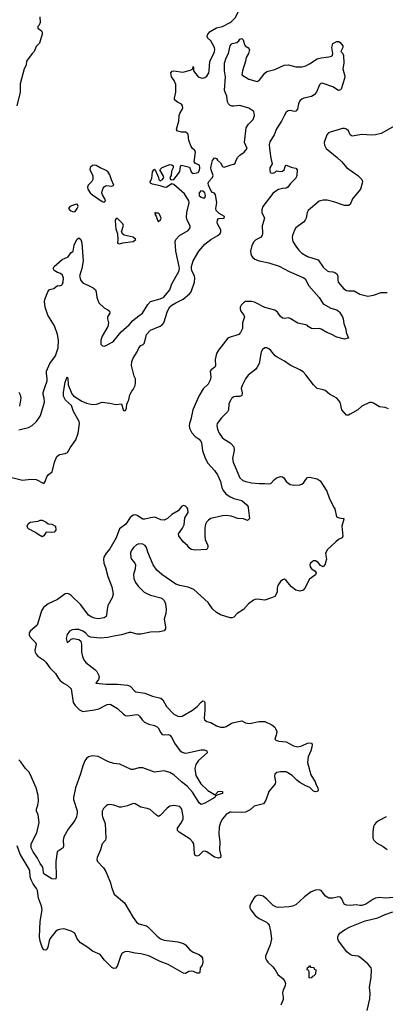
# Model space of a CAD drawing. Header units: inches. Extents: x 1934316 to 2140091, y 524953 to 667329.
# Tile 12 of 256: x 1947819 to 1951591, y 544875 to 555039. Entities that reach past the tile are written whole.
import ezdxf

# ---------------------------------------------------------------- set-up
doc = ezdxf.new("R2010")
doc.units = ezdxf.units.IN
doc.header["$MEASUREMENT"] = 0
for name, color, linetype in [('B9544', 7, 'Continuous'), ('B9545', 7, 'Continuous'), ('B9554', 7, 'Continuous'), ('B9555', 7, 'Continuous')]:
    doc.layers.add(name, color=color, linetype=linetype)

msp = doc.modelspace()

# ---------------------------------------------------------------- linework, layer by layer
at = {"layer": 'B9544', "color": 5}
for points, elevation in [([(1949480, 550000), (1949453, 549967), (1949390, 549932), (1949345, 549890), (1949310, 549874), (1949277, 549877), (1949230, 549898), (1949210, 549902), (1949170, 549898), (1949110, 549881), (1949090, 549883), (1949030, 549920), (1949010, 549926), (1948990, 549923), (1948960, 549900), (1948916, 549830), (1948850, 549783), (1948815, 549690), (1948750, 549575), (1948710, 549530), (1948687, 549490), (1948683, 549470), (1948688, 549430), (1948705, 549385), (1948727, 549290), (1948770, 549185), (1948782, 549110), (1948772, 549070), (1948730, 548990), (1948721, 548950), (1948716, 548890), (1948710, 548879), (1948690, 548863), (1948630, 548855), (1948590, 548860), (1948563, 548870), (1948530, 548892), (1948450, 548997), (1948350, 549095), (1948330, 549110), (1948314, 549114), (1948290, 549112), (1948210, 549055), (1948113, 549007), (1948064, 548970), (1948044, 548936), (1948007, 548810), (1947998, 548790), (1947931, 548730), (1947918, 548710), (1947916, 548690), (1947923, 548670), (1947950, 548639), (1947984, 548610), (1947990, 548592), (1947976, 548530), (1947979, 548510), (1947991, 548490), (1948008, 548470), (1948068, 548428), (1948090, 548407), (1948130, 548347), (1948190, 548290), (1948219, 548239), (1948237, 548217), (1948271, 548191), (1948310, 548170), (1948352, 548130), (1948370, 547990), (1948390, 547958), (1948435, 547915), (1948470, 547898), (1948590, 547913), (1948635, 547925), (1948721, 547970), (1948750, 547973), (1948761, 547970), (1948830, 547928), (1948890, 547870), (1948910, 547857), (1948931, 547851), (1949027, 547867), (1949043, 547863), (1949057, 547850), (1949083, 547810), (1949108, 547788), (1949150, 547765), (1949210, 547752), (1949239, 547739), (1949249, 547729), (1949277, 547677), (1949290, 547661), (1949310, 547656), (1949350, 547660), (1949370, 547652), (1949388, 547628), (1949416, 547570), (1949470, 547496), (1949496, 547476), (1949528, 547468), (1949550, 547470), (1949690, 547502), (1949721, 547501), (1949751, 547490), (1949753, 547470), (1949665, 547390), (1949636, 547350), (1949626, 547310), (1949638, 547238), (1949689, 547149), (1949760, 547080), (1949830, 547042), (1949838, 547042), (1949868, 547070), (1949890, 547075), (1949912, 547070), (1949911, 547050), (1949862, 547038), (1949837, 547023), (1949831, 547010), (1949730, 546952), (1949690, 546938), (1949670, 546953), (1949603, 547063), (1949546, 547126), (1949490, 547170), (1949410, 547243), (1949370, 547268), (1949310, 547284), (1949210, 547270), (1949090, 547315), (1949050, 547314), (1948990, 547300), (1948970, 547300), (1948854, 547354), (1948790, 547361), (1948736, 547376), (1948630, 547433), (1948570, 547438), (1948530, 547430), (1948510, 547413), (1948492, 547388), (1948470, 547337), (1948447, 547253), (1948396, 547110), (1948374, 547010), (1948376, 546990), (1948412, 546872), (1948413, 546850), (1948407, 546810), (1948389, 546771), (1948318, 546682), (1948276, 546604), (1948267, 546570), (1948272, 546510), (1948268, 546492), (1948258, 546482), (1948206, 546450), (1948191, 546349), (1948197, 546183), (1948190, 546166), (1948150, 546169), (1948070, 546221), (1948064, 546230), (1948063, 546270), (1948057, 546290), (1948030, 546328), (1948004, 546384), (1947958, 546450), (1947937, 546490), (1947938, 546530), (1947995, 546645), (1948020, 546750), (1948011, 546830), (1947992, 546870), (1947993, 546890), (1948006, 546930), (1948013, 546970), (1948009, 547030), (1947988, 547108), (1947928, 547250), (1947913, 547273), (1947878, 547310), (1947830, 547377), (1947810, 547397)], 260), ([(1950000, 549912), (1949950, 549920), (1949910, 549916), (1949790, 549890), (1949766, 549874), (1949747, 549850), (1949737, 549830), (1949729, 549790), (1949729, 549710), (1949734, 549674), (1949759, 549610), (1949759, 549590), (1949751, 549570), (1949630, 549561), (1949590, 549569), (1949567, 549587), (1949549, 549610), (1949505, 549650), (1949461, 549710), (1949459, 549730), (1949500, 549790), (1949515, 549825), (1949523, 549897), (1949556, 549950), (1949555, 549990), (1949546, 550000)], 260), ([(1950000, 548863), (1949990, 548863), (1949890, 548896), (1949850, 548918), (1949810, 548956), (1949764, 549024), (1949615, 549155), (1949559, 549179), (1949470, 549197), (1949430, 549211), (1949285, 549310), (1949235, 549355), (1949198, 549410), (1949142, 549542), (1949127, 549590), (1949113, 549610), (1949090, 549626), (1949050, 549627), (1949024, 549616), (1948992, 549590), (1948970, 549556), (1948962, 549530), (1948966, 549486), (1948973, 549470), (1949008, 549430), (1949014, 549410), (1949012, 549370), (1948993, 549310), (1948997, 549270), (1949015, 549230), (1949041, 549190), (1949104, 549130), (1949130, 549114), (1949170, 549098), (1949277, 549070), (1949290, 549063), (1949310, 549042), (1949323, 549010), (1949332, 548950), (1949328, 548910), (1949310, 548850), (1949324, 548770), (1949324, 548750), (1949311, 548730), (1949262, 548718), (1949170, 548716), (1949070, 548694), (1949030, 548696), (1948970, 548712), (1948950, 548711), (1948870, 548687), (1948790, 548675), (1948730, 548660), (1948650, 548654), (1948550, 548665), (1948530, 548675), (1948498, 548710), (1948470, 548728), (1948430, 548742), (1948390, 548745), (1948359, 548741), (1948333, 548727), (1948309, 548691), (1948298, 548650), (1948310, 548611), (1948330, 548624), (1948350, 548645), (1948370, 548652), (1948430, 548639), (1948450, 548623), (1948458, 548590), (1948457, 548510), (1948466, 548466), (1948481, 548430), (1948503, 548403), (1948596, 548330), (1948614, 548310), (1948636, 548270), (1948639, 548250), (1948632, 548228), (1948606, 548190), (1948710, 548181), (1948830, 548180), (1948930, 548170), (1948958, 548158), (1949007, 548107), (1949019, 548099), (1949110, 548088), (1949190, 548055), (1949276, 548036), (1949296, 548016), (1949333, 547950), (1949408, 547870), (1949450, 547848), (1949470, 547845), (1949495, 547850), (1949601, 547910), (1949651, 547949), (1949690, 547992), (1949710, 548007), (1949723, 548003), (1949730, 547990), (1949730, 547910), (1949722, 547830), (1949725, 547810), (1949750, 547794), (1949790, 547785), (1949850, 547748), (1949890, 547735), (1949930, 547737), (1949950, 547744), (1950000, 547774)], 280), ([(1950000, 546857), (1949990, 546857), (1949950, 546833), (1949912, 546790), (1949890, 546750), (1949876, 546704), (1949873, 546633), (1949885, 546550), (1949882, 546470), (1949894, 546406), (1949891, 546389), (1949870, 546383), (1949830, 546392), (1949750, 546450), (1949730, 546455), (1949710, 546451), (1949697, 546443), (1949666, 546410), (1949650, 546404), (1949630, 546410), (1949622, 546430), (1949615, 546530), (1949606, 546550), (1949578, 546578), (1949465, 546650), (1949447, 546670), (1949448, 546692), (1949490, 546750), (1949505, 546790), (1949505, 546815), (1949491, 546890), (1949470, 546915), (1949410, 546927), (1949370, 546920), (1949342, 546898), (1949270, 546822), (1949250, 546815), (1949230, 546827), (1949165, 546885), (1949135, 546895), (1949070, 546908), (1949010, 546944), (1948990, 546947), (1948930, 546922), (1948870, 546910), (1948850, 546910), (1948790, 546931), (1948750, 546936), (1948730, 546933), (1948710, 546922), (1948683, 546897), (1948670, 546870), (1948669, 546830), (1948672, 546810), (1948701, 546741), (1948708, 546590), (1948704, 546570), (1948670, 546530), (1948652, 546470), (1948620, 546390), (1948616, 546370), (1948623, 546350), (1948684, 546284), (1948707, 546247), (1948757, 546130), (1948765, 546085), (1948795, 546010), (1948901, 545921), (1948989, 545770), (1949024, 545724), (1949050, 545707), (1949126, 545686), (1949139, 545679), (1949238, 545578), (1949272, 545552), (1949310, 545538), (1949450, 545520), (1949510, 545502), (1949529, 545489), (1949570, 545442), (1949610, 545412), (1949670, 545390), (1949693, 545370), (1949705, 545350), (1949710, 545310), (1949701, 545279), (1949681, 545250), (1949678, 545202), (1949670, 545195), (1949650, 545196), (1949614, 545214), (1949590, 545218), (1949566, 545214), (1949530, 545192), (1949510, 545196), (1949470, 545216), (1949350, 545285), (1949270, 545317), (1949150, 545374), (1949070, 545396), (1949010, 545402), (1948930, 545419), (1948903, 545417), (1948876, 545404), (1948863, 545377), (1948830, 545274), (1948810, 545247), (1948790, 545244), (1948770, 545256), (1948695, 545330), (1948649, 545390), (1948570, 545422), (1948522, 545462), (1948447, 545510), (1948414, 545550), (1948387, 545610), (1948350, 545631), (1948290, 545651), (1948267, 545653), (1948230, 545648), (1948210, 545641), (1948192, 545628), (1948132, 545550), (1948122, 545530), (1948110, 545464), (1948098, 545442), (1948090, 545433), (1948070, 545437), (1948050, 545464), (1948030, 545526), (1948023, 545570), (1948029, 545730), (1948051, 545850), (1948046, 545886), (1948013, 545970), (1948002, 546050), (1947993, 546070), (1947957, 546117), (1947939, 546159), (1947928, 546190), (1947923, 546250), (1947917, 546270), (1947823, 546423), (1947792, 546510)], 280)]:
    msp.add_lwpolyline(points, dxfattribs=dict(at, elevation=elevation))
at = {"layer": 'B9544', "color": 5, "elevation": 240}
msp.add_lwpolyline([(1948150, 549746), (1948093, 549747), (1948070, 549709), (1948050, 549699), (1947998, 549730), (1947984, 549744), (1947910, 549782), (1947902, 549790), (1947898, 549810), (1947907, 549833), (1947928, 549852), (1948010, 549862), (1948030, 549871), (1948050, 549871), (1948094, 549850), (1948113, 549833), (1948151, 549831), (1948190, 549812), (1948191, 549770), (1948174, 549750)], close=True, dxfattribs=at)
at = {"layer": 'B9545', "color": 5}
for points, elevation in [([(1948027, 555067), (1948029, 555010), (1948019, 554981), (1948008, 554970), (1948008, 554952), (1948045, 554925), (1948050, 554910), (1948050, 554890), (1948022, 554798), (1947990, 554761), (1947968, 554710), (1947949, 554690), (1947890, 554610), (1947887, 554570), (1947866, 554530), (1947824, 554376), (1947823, 554290), (1947790, 554150)], 280), ([(1947810, 550804), (1947909, 550830), (1947949, 550850), (1947992, 550890), (1948030, 550947), (1948036, 550964), (1948074, 551090), (1948073, 551130), (1948063, 551170), (1948063, 551190), (1948077, 551243), (1948103, 551310), (1948104, 551330), (1948095, 551390), (1948097, 551410), (1948130, 551488), (1948190, 551570), (1948216, 551650), (1948219, 551730), (1948210, 551790), (1948177, 551877), (1948108, 551988), (1948083, 552070), (1948076, 552130), (1948078, 552150), (1948108, 552230), (1948127, 552253), (1948170, 552265), (1948210, 552293), (1948230, 552290), (1948250, 552297), (1948260, 552310), (1948267, 552333), (1948270, 552370), (1948260, 552400), (1948240, 552420), (1948210, 552430), (1948175, 552450), (1948163, 552470), (1948176, 552490), (1948257, 552563), (1948321, 552590), (1948348, 552632), (1948370, 552650), (1948381, 552710), (1948410, 552771), (1948430, 552786), (1948450, 552771), (1948459, 552730), (1948473, 552550), (1948459, 552470), (1948438, 552390), (1948450, 552345), (1948470, 552323), (1948550, 552286), (1948579, 552270), (1948603, 552250), (1948610, 552230), (1948615, 552170), (1948637, 552117), (1948690, 552065), (1948730, 552045), (1948747, 552030), (1948750, 552010), (1948725, 551970), (1948724, 551950), (1948735, 551910), (1948730, 551870), (1948670, 551770), (1948656, 551730), (1948656, 551690), (1948673, 551673), (1948690, 551669), (1948710, 551674), (1948775, 551710), (1948790, 551724), (1948865, 551815), (1948948, 551890), (1948985, 551935), (1949050, 551980), (1949086, 552010), (1949141, 552099), (1949169, 552130), (1949270, 552158), (1949305, 552175), (1949367, 552250), (1949389, 552311), (1949461, 552439), (1949467, 552470), (1949466, 552490), (1949431, 552649), (1949424, 552750), (1949431, 552770), (1949468, 552812), (1949558, 552862), (1949579, 552890), (1949579, 552910), (1949547, 552970), (1949540, 553000), (1949544, 553050), (1949566, 553134), (1949568, 553150), (1949563, 553170), (1949520, 553240), (1949410, 553336), (1949390, 553343), (1949330, 553308), (1949311, 553311), (1949270, 553325), (1949190, 553340), (1949170, 553350), (1949167, 553370), (1949182, 553398), (1949191, 553469), (1949203, 553490), (1949210, 553494), (1949216, 553490), (1949251, 553411), (1949256, 553390), (1949270, 553375), (1949293, 553390), (1949308, 553410), (1949300, 553430), (1949264, 553490), (1949290, 553512), (1949370, 553544), (1949390, 553542), (1949404, 553530), (1949402, 553510), (1949386, 553474), (1949382, 553430), (1949367, 553410), (1949376, 553390), (1949390, 553386), (1949410, 553390), (1949458, 553450), (1949471, 553470), (1949477, 553523), (1949490, 553537), (1949570, 553517), (1949589, 553469), (1949610, 553452), (1949660, 553460), (1949675, 553485), (1949679, 553510), (1949676, 553536), (1949633, 553553), (1949620, 553570), (1949632, 553672), (1949626, 553690), (1949603, 553710), (1949589, 553730), (1949565, 553790), (1949556, 553856), (1949548, 553868), (1949530, 553878), (1949490, 553877), (1949441, 553890), (1949439, 553899), (1949436, 553910), (1949461, 553990), (1949464, 554050), (1949470, 554070), (1949496, 554110), (1949501, 554130), (1949499, 554150), (1949487, 554167), (1949446, 554186), (1949417, 554210), (1949415, 554230), (1949431, 554290), (1949431, 554370), (1949413, 554410), (1949385, 554450), (1949378, 554490), (1949392, 554508), (1949408, 554512), (1949502, 554498), (1949583, 554517), (1949606, 554530), (1949610, 554554), (1949614, 554550), (1949612, 554510), (1949661, 554450), (1949690, 554437), (1949710, 554436), (1949730, 554442), (1949750, 554457), (1949770, 554490), (1949774, 554510), (1949781, 554610), (1949822, 554690), (1949830, 554710), (1949831, 554730), (1949829, 554750), (1949810, 554791), (1949790, 554821), (1949758, 554850), (1949752, 554870), (1949760, 554890), (1949784, 554916), (1949850, 554955), (1949910, 554968), (1949992, 555010), (1950000, 555017)], 280), ([(1950000, 554150), (1949990, 554154), (1949973, 554170), (1949963, 554190), (1949957, 554250), (1949939, 554290), (1949934, 554310), (1949943, 554450), (1949932, 554510), (1949931, 554590), (1949950, 554645), (1949972, 554690), (1949990, 554770), (1950000, 554781)], 260), ([(1947710, 550318), (1947850, 550285), (1947935, 550295), (1947991, 550291), (1948070, 550252), (1948082, 550270), (1948100, 550320), (1948117, 550343), (1948153, 550370), (1948180, 550470), (1948204, 550530), (1948230, 550550), (1948290, 550560), (1948312, 550570), (1948340, 550620), (1948399, 550701), (1948422, 550770), (1948436, 550870), (1948432, 550890), (1948374, 550994), (1948355, 551055), (1948293, 551110), (1948272, 551152), (1948273, 551190), (1948290, 551298), (1948310, 551351), (1948317, 551337), (1948320, 551270), (1948358, 551178), (1948376, 551156), (1948462, 551102), (1948510, 551081), (1948572, 551068), (1948611, 551069), (1948670, 551090), (1948750, 551081), (1948810, 551066), (1948870, 551074), (1948886, 551010), (1948890, 551006), (1948910, 551006), (1948922, 551030), (1948926, 551070), (1948938, 551102), (1948947, 551113), (1948955, 551165), (1948975, 551205), (1948990, 551222), (1949010, 551262), (1949015, 551290), (1949014, 551330), (1948999, 551359), (1948974, 551470), (1948977, 551510), (1948990, 551544), (1949033, 551610), (1949050, 551651), (1949070, 551676), (1949094, 551686), (1949103, 551697), (1949122, 551758), (1949127, 551790), (1949170, 551833), (1949270, 551876), (1949290, 551889), (1949308, 551910), (1949344, 552030), (1949370, 552074), (1949388, 552092), (1949430, 552117), (1949506, 552154), (1949570, 552207), (1949589, 552230), (1949623, 552330), (1949627, 552370), (1949623, 552390), (1949597, 552450), (1949593, 552470), (1949593, 552490), (1949610, 552551), (1949667, 552650), (1949730, 552722), (1949790, 552769), (1949865, 552810), (1949887, 552833), (1949894, 552850), (1949893, 552870), (1949861, 552930), (1949855, 552950), (1949860, 552970), (1949872, 552988), (1949928, 552990), (1949932, 553008), (1949877, 553037), (1949848, 553070), (1949842, 553090), (1949854, 553150), (1949838, 553230), (1949828, 553248), (1949810, 553255), (1949790, 553275), (1949768, 553330), (1949765, 553350), (1949770, 553370), (1949809, 553410), (1949816, 553430), (1949794, 553490), (1949792, 553510), (1949801, 553559), (1949810, 553585), (1949830, 553614), (1949850, 553606), (1949859, 553590), (1949890, 553560), (1949910, 553522), (1949918, 553518), (1949930, 553516), (1950000, 553539)], 260), ([(1950000, 551765), (1949990, 551763), (1949967, 551750), (1949870, 551626), (1949850, 551594), (1949835, 551530), (1949838, 551470), (1949833, 551450), (1949796, 551424), (1949786, 551410), (1949790, 551350), (1949783, 551317), (1949764, 551276), (1949713, 551227), (1949667, 551153), (1949605, 551010), (1949586, 550910), (1949570, 550870), (1949567, 550850), (1949570, 550823), (1949594, 550774), (1949630, 550735), (1949670, 550707), (1949690, 550682), (1949696, 550670), (1949704, 550590), (1949732, 550512), (1949760, 550460), (1949830, 550384), (1949859, 550339), (1949891, 550271), (1949904, 550210), (1949918, 550178), (1949945, 550145), (1949990, 550112), (1950000, 550108)], 260), ([(1947810, 551193), (1947825, 551165), (1947830, 551130), (1947829, 551110), (1947816, 551050)], 280), ([(1950000, 551119), (1949993, 551110), (1949976, 551070), (1949975, 551010), (1949965, 550990), (1949903, 550930), (1949858, 550870), (1949853, 550850), (1949861, 550810), (1949877, 550770), (1949907, 550727), (1949930, 550708), (1949990, 550670), (1950000, 550660)], 280), ([(1949546, 550000), (1949530, 550018), (1949510, 550022), (1949490, 550012), (1949480, 550000)], 260)]:
    msp.add_lwpolyline(points, dxfattribs=dict(at, elevation=elevation))
for points, elevation in [([(1948590, 553538), (1948570, 553534), (1948547, 553513), (1948544, 553490), (1948575, 553430), (1948574, 553390), (1948563, 553370), (1948525, 553330), (1948520, 553310), (1948523, 553290), (1948548, 553250), (1948569, 553229), (1948670, 553162), (1948690, 553155), (1948703, 553170), (1948699, 553190), (1948675, 553230), (1948668, 553250), (1948670, 553270), (1948681, 553299), (1948690, 553313), (1948710, 553327), (1948770, 553319), (1948789, 553331), (1948765, 553385), (1948750, 553438), (1948728, 553470), (1948698, 553490), (1948649, 553509), (1948610, 553534)], 320), ([(1949689, 553271), (1949670, 553250), (1949670, 553225), (1949690, 553205), (1949710, 553199), (1949730, 553201), (1949737, 553223), (1949731, 553250), (1949710, 553270)], 280), ([(1948410, 553135), (1948390, 553132), (1948335, 553110), (1948322, 553090), (1948340, 553070), (1948370, 553054), (1948390, 553060), (1948414, 553090), (1948421, 553110), (1948417, 553130)], 320), ([(1949212, 553048), (1949216, 553036), (1949213, 553030), (1949229, 553010), (1949240, 552970), (1949250, 552953), (1949257, 552963), (1949270, 552967), (1949280, 552990), (1949262, 553030), (1949250, 553043), (1949223, 553043)], 320), ([(1948813, 552987), (1948805, 552970), (1948807, 552913), (1948810, 552879), (1948828, 552828), (1948832, 552768), (1948828, 552730), (1948850, 552725), (1948884, 552736), (1948990, 552750), (1949019, 552770), (1948990, 552793), (1948896, 552816), (1948883, 552823), (1948869, 552850), (1948890, 552913), (1948882, 552930), (1948850, 552967), (1948830, 552986)], 320)]:
    msp.add_lwpolyline(points, close=True, dxfattribs=dict(at, elevation=elevation))
at = {"layer": 'B9554', "color": 5}
for points, elevation in [([(1951065, 550000), (1951070, 549990), (1951088, 549908), (1951115, 549895), (1951162, 549890), (1951164, 549884), (1951143, 549810), (1951154, 549706), (1951145, 549690), (1951110, 549672), (1951081, 549650), (1950995, 549570), (1950976, 549530), (1950983, 549470), (1950975, 549435), (1950970, 549418), (1950951, 549390), (1950923, 549403), (1950897, 549437), (1950872, 549452), (1950850, 549452), (1950821, 549430), (1950814, 549410), (1950817, 549390), (1950830, 549371), (1950865, 549350), (1950878, 549330), (1950871, 549309), (1950810, 549264), (1950761, 549170), (1950745, 549150), (1950710, 549140), (1950670, 549150), (1950624, 549184), (1950570, 549249), (1950550, 549262), (1950530, 549255), (1950510, 549238), (1950483, 549197), (1950476, 549170), (1950475, 549130), (1950450, 549086), (1950418, 549070), (1950350, 549048), (1950270, 549056), (1950250, 549053), (1950230, 549045), (1950179, 549010), (1950130, 548950), (1950062, 548910), (1950030, 548872), (1950010, 548864), (1950000, 548863)], 280), ([(1950177, 550000), (1950190, 549888), (1950170, 549869), (1950130, 549885), (1950070, 549889), (1950010, 549911), (1950000, 549912)], 260), ([(1950000, 547774), (1950010, 547779), (1950110, 547802), (1950150, 547780), (1950190, 547774), (1950290, 547795), (1950350, 547795), (1950419, 547759), (1950450, 547735), (1950460, 547720), (1950471, 547690), (1950467, 547653), (1950452, 547612), (1950461, 547601), (1950494, 547590), (1950570, 547585), (1950643, 547543), (1950690, 547533), (1950730, 547543), (1950790, 547572), (1950830, 547574), (1950837, 547557), (1950834, 547530), (1950822, 547490), (1950795, 547430), (1950787, 547370), (1950824, 547244), (1950867, 547170), (1950879, 547139), (1950896, 547110), (1950898, 547090), (1950891, 547070), (1950870, 547069), (1950850, 547075), (1950812, 547112), (1950770, 547130), (1950710, 547165), (1950677, 547190), (1950630, 547237), (1950570, 547275), (1950510, 547276), (1950473, 547267), (1950453, 547250), (1950448, 547230), (1950459, 547170), (1950454, 547150), (1950390, 547073), (1950359, 546981), (1950335, 546945), (1950239, 546921), (1950198, 546882), (1950150, 546859), (1950106, 546854), (1950000, 546857)], 280), ([(1951600, 546810), (1951528, 546772), (1951497, 546750), (1951479, 546730), (1951470, 546710), (1951461, 546650), (1951464, 546590), (1951472, 546570), (1951500, 546540), (1951570, 546505), (1951611, 546471)], 320), ([(1951750, 545983), (1951591, 545971), (1951530, 545976), (1951490, 545971), (1951462, 545958), (1951390, 545910), (1951350, 545896), (1951330, 545894), (1951290, 545900), (1951230, 545894), (1951190, 545898), (1951168, 545910), (1951144, 545964), (1951130, 545981), (1951110, 545983), (1951050, 545970), (1951010, 545971), (1950975, 545990), (1950930, 546048), (1950910, 546055), (1950870, 546053), (1950825, 546035), (1950756, 545984), (1950670, 545901), (1950633, 545887), (1950599, 545881), (1950494, 545874), (1950470, 545878), (1950436, 545896), (1950370, 545960), (1950330, 545991), (1950290, 546002), (1950270, 545998), (1950250, 545986), (1950234, 545970), (1950212, 545930), (1950193, 545890), (1950194, 545870), (1950203, 545850), (1950250, 545790), (1950290, 545760), (1950364, 545724), (1950380, 545710), (1950393, 545690), (1950408, 545628), (1950418, 545550), (1950404, 545490), (1950354, 545370), (1950356, 545350), (1950364, 545330), (1950380, 545310), (1950430, 545261), (1950454, 545230), (1950483, 545183), (1950538, 545138), (1950555, 545110), (1950560, 545090), (1950558, 545070), (1950533, 545010), (1950530, 544990), (1950539, 544950), (1950536, 544924), (1950515, 544865)], 320), ([(1951405, 544810), (1951433, 544930), (1951434, 544990), (1951428, 545050), (1951445, 545150), (1951448, 545230), (1951444, 545250), (1951410, 545291), (1951330, 545361), (1951310, 545371), (1951250, 545379), (1951228, 545388), (1951195, 545415), (1951107, 545530), (1951101, 545550), (1951101, 545570), (1951107, 545590), (1951123, 545610), (1951170, 545644), (1951230, 545676), (1951383, 545737), (1951514, 545766), (1951590, 545801), (1951670, 545830)], 340)]:
    msp.add_lwpolyline(points, dxfattribs=dict(at, elevation=elevation))
at = {"layer": 'B9554', "color": 5, "elevation": 320}
msp.add_lwpolyline([(1950830, 545146), (1950807, 545147), (1950806, 545210), (1950802, 545222), (1950786, 545230), (1950787, 545253), (1950802, 545258), (1950810, 545274), (1950818, 545258), (1950853, 545253), (1950858, 545238), (1950874, 545230), (1950870, 545186), (1950850, 545166), (1950838, 545162)], close=True, dxfattribs=at)
at = {"layer": 'B9555', "color": 5}
for points, elevation in [([(1950000, 555017), (1950042, 555058), (1950112, 555190), (1950111, 555231), (1950090, 555310), (1950070, 555333), (1950005, 555365), (1950000, 555369)], 280), ([(1950000, 554781), (1950010, 554792), (1950058, 554802), (1950079, 554821), (1950090, 554837), (1950110, 554844), (1950124, 554830), (1950134, 554794), (1950147, 554770), (1950173, 554753), (1950191, 554730), (1950179, 554690), (1950156, 554650), (1950150, 554610), (1950119, 554510), (1950111, 554470), (1950185, 554425), (1950270, 554399), (1950290, 554412), (1950350, 554485), (1950370, 554503), (1950450, 554524), (1950549, 554570), (1950593, 554573), (1950670, 554553), (1950730, 554552), (1950770, 554562), (1950810, 554582), (1950890, 554634), (1950930, 554645), (1951010, 554655), (1951037, 554663), (1951046, 554674), (1951049, 554690), (1951041, 554750), (1951050, 554792), (1951090, 554812), (1951112, 554812), (1951124, 554804), (1951152, 554770), (1951152, 554750), (1951134, 554710), (1951150, 554694), (1951161, 554670), (1951162, 554590), (1951153, 554530), (1951174, 554454), (1951172, 554430), (1951137, 554323), (1951130, 554314), (1951110, 554309), (1951050, 554344), (1950950, 554380), (1950930, 554383), (1950922, 554378), (1950913, 554367), (1950881, 554290), (1950856, 554264), (1950830, 554246), (1950750, 554228), (1950730, 554218), (1950710, 554200), (1950696, 554170), (1950686, 554114), (1950670, 554093), (1950650, 554092), (1950610, 554102), (1950590, 554098), (1950570, 554085), (1950550, 554054), (1950522, 553990), (1950468, 553912), (1950444, 553850), (1950401, 553779), (1950394, 553750), (1950396, 553710), (1950409, 553609), (1950425, 553550), (1950401, 553510), (1950399, 553479), (1950404, 553464), (1950410, 553459), (1950430, 553456), (1950450, 553462), (1950470, 553477), (1950510, 553473), (1950530, 553475), (1950547, 553490), (1950558, 553522), (1950565, 553535), (1950570, 553536), (1950630, 553514), (1950670, 553505), (1950681, 553490), (1950677, 553430), (1950670, 553404), (1950612, 553348), (1950587, 553310), (1950570, 553300), (1950530, 553296), (1950490, 553284), (1950450, 553262), (1950430, 553245), (1950327, 553110), (1950316, 553076), (1950316, 553050), (1950344, 552990), (1950322, 552910), (1950325, 552830), (1950321, 552810), (1950303, 552790), (1950255, 552765), (1950235, 552745), (1950214, 552706), (1950201, 552650), (1950203, 552623), (1950210, 552602), (1950223, 552583), (1950246, 552566), (1950290, 552549), (1950390, 552530), (1950496, 552496), (1950599, 552439), (1950750, 552374), (1950763, 552363), (1950801, 552290), (1950910, 552170), (1950950, 552106), (1951030, 552060), (1951090, 552042), (1951110, 552030), (1951119, 552019), (1951150, 551970), (1951158, 551950), (1951164, 551904), (1951184, 551844), (1951188, 551810), (1951211, 551750), (1951170, 551742), (1951090, 551760), (1951033, 551793), (1950988, 551810), (1950930, 551845), (1950910, 551851), (1950850, 551847), (1950830, 551850), (1950796, 551870), (1950785, 551885), (1950690, 551906), (1950610, 551953), (1950590, 551960), (1950550, 551954), (1950530, 551956), (1950510, 551975), (1950478, 552018), (1950450, 552040), (1950350, 552066), (1950242, 552122), (1950210, 552130), (1950170, 552131), (1950150, 552128), (1950130, 552117), (1950106, 552090), (1950095, 552070), (1950094, 552054), (1950101, 552030), (1950131, 551990), (1950138, 551970), (1950119, 551910), (1950119, 551850), (1950099, 551810), (1950079, 551790), (1950050, 551777), (1950000, 551765)], 260), ([(1950000, 553539), (1950030, 553548), (1950041, 553559), (1950052, 553590), (1950070, 553621), (1950090, 553640), (1950136, 553670), (1950167, 553710), (1950137, 553770), (1950157, 553923), (1950179, 553961), (1950228, 554010), (1950243, 554050), (1950234, 554090), (1950185, 554125), (1950090, 554153), (1950030, 554145), (1950007, 554147), (1950000, 554150)], 260), ([(1951750, 553979), (1951550, 553865), (1951490, 553850), (1951453, 553847), (1951350, 553853), (1951250, 553836), (1951230, 553850), (1951210, 553890), (1951192, 553910), (1951170, 553915), (1951150, 553915), (1951022, 553878), (1951004, 553870), (1950988, 553850), (1950962, 553770), (1950963, 553743), (1950980, 553710), (1951095, 553615), (1951142, 553570), (1951192, 553512), (1951308, 553430), (1951350, 553390), (1951355, 553370), (1951353, 553350), (1951334, 553290), (1951254, 553190), (1951228, 553132), (1951210, 553119), (1951170, 553121), (1951060, 553160), (1950990, 553177), (1950950, 553177), (1950910, 553165), (1950795, 553070), (1950785, 553050), (1950774, 552990), (1950764, 552970), (1950748, 552950), (1950668, 552890), (1950653, 552867), (1950634, 552810), (1950630, 552790), (1950638, 552750), (1950674, 552690), (1950698, 552658), (1950730, 552630), (1950790, 552593), (1950898, 552558), (1950950, 552485), (1950990, 552446), (1951010, 552438), (1951050, 552436), (1951070, 552430), (1951090, 552415), (1951100, 552390), (1951100, 552350), (1951105, 552330), (1951162, 552262), (1951190, 552243), (1951210, 552239), (1951270, 552239), (1951330, 552204), (1951410, 552185), (1951470, 552196), (1951550, 552224), (1951610, 552224)], 280), ([(1951623, 551023), (1951590, 551034), (1951530, 551042), (1951470, 551080), (1951450, 551086), (1951430, 551086), (1951350, 551050), (1951309, 551011), (1951230, 550965), (1951210, 550955), (1951190, 550957), (1951144, 551010), (1951125, 551090), (1951090, 551130), (1951014, 551174), (1950970, 551210), (1950950, 551218), (1950890, 551232), (1950849, 551270), (1950773, 551373), (1950743, 551403), (1950710, 551424), (1950610, 551471), (1950550, 551514), (1950474, 551554), (1950455, 551570), (1950410, 551625), (1950390, 551641), (1950370, 551650), (1950350, 551650), (1950325, 551635), (1950310, 551610), (1950289, 551490), (1950270, 551450), (1950252, 551428), (1950177, 551370), (1950149, 551330), (1950116, 551264), (1950106, 551230), (1950114, 551186), (1950110, 551159), (1950091, 551149), (1950050, 551150), (1950030, 551144), (1950009, 551130), (1950000, 551119)], 280), ([(1950000, 550660), (1950030, 550630), (1950032, 550590), (1950014, 550510), (1950021, 550470), (1950091, 550311), (1950123, 550283), (1950151, 550270), (1950210, 550256), (1950290, 550250), (1950350, 550252), (1950390, 550246), (1950410, 550250), (1950444, 550290), (1950470, 550310), (1950510, 550322), (1950530, 550319), (1950545, 550310), (1950570, 550270), (1950595, 550250), (1950610, 550242), (1950650, 550232), (1950710, 550238), (1950730, 550244), (1950750, 550262), (1950770, 550293), (1950790, 550314), (1950810, 550315), (1950890, 550299), (1950918, 550278), (1950988, 550170), (1951014, 550094), (1951065, 550000)], 280), ([(1950000, 550108), (1950030, 550096), (1950110, 550076), (1950163, 550030), (1950176, 550010), (1950177, 550000)], 260)]:
    msp.add_lwpolyline(points, dxfattribs=dict(at, elevation=elevation))

doc.saveas('drawing.dxf')
